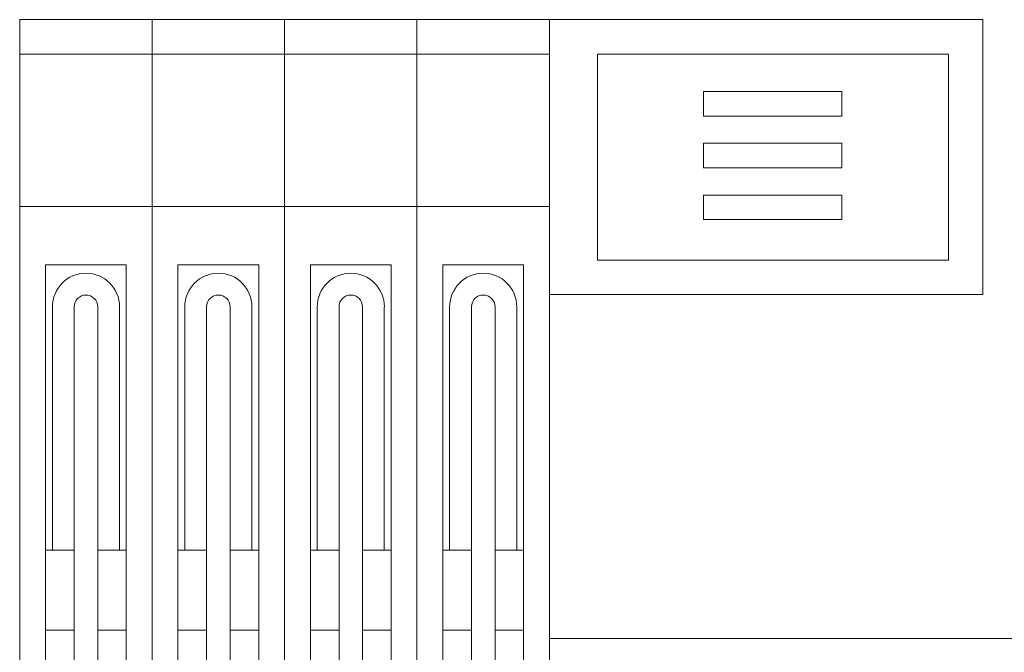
# Model space of a CAD drawing. Extents: x 256490 to 7565828, y -103950 to 5881792.
# Tile 43 of 101: x 267535 to 268966, y -72268 to -71348. Entities that reach past the tile are written whole.
import ezdxf

# ---------------------------------------------------------------- set-up
doc = ezdxf.new("R2010")
doc.units = 0
doc.header["$MEASUREMENT"] = 0
doc.layers.add('_a_widok', color=7, linetype='Continuous', lineweight=5)
doc.layers.add('linii', color=7, linetype='Continuous', lineweight=15)

# ---------------------------------------------------------------- blocks, each defined once
blk = doc.blocks.new('GFGDGD')
at = {"color": 0, "linetype": 'ByBlock', "lineweight": -2}
for p, q in [((30487, -9731.6, 0), (30487, -9331.6, 0)), ((31117, -9331.6, 0), (30487, -9331.6, 0)), ((31887, -9331.6, 0), (31117, -9331.6, 0)), ((31117, -11081.6, 0), (31117, -9331.6, 0)), ((31309.5, -9331.6, 0), (31309.5, -11081.6, 0)), ((31502, -9331.6, 0), (31502, -11081.6, 0)), ((31694.5, -9331.6, 0), (31694.5, -11081.6, 0)), ((31887, -9331.6, 0), (31887, -11081.6, 0)), ((31047, -9381.6, 0), (30537, -9381.6, 0)), ((30537, -9681.6, 0), (30537, -9381.6, 0)), ((31047, -9681.6, 0), (31047, -9381.6, 0)), ((31887, -9381.6, 0), (31117, -9381.6, 0)), ((30691.9, -9436.1, 0), (30893.2, -9436.1, 0)), ((30691.9, -9471.8, 0), (30691.9, -9436.1, 0)), ((30893.2, -9436.1, 0), (30893.2, -9471.8, 0)), ((30893.2, -9471.8, 0), (30691.9, -9471.8, 0)), ((30691.9, -9511.5, 0), (30893.2, -9511.5, 0)), ((30691.9, -9547.2, 0), (30691.9, -9511.5, 0)), ((30893.2, -9511.5, 0), (30893.2, -9547.2, 0)), ((30893.2, -9547.2, 0), (30691.9, -9547.2, 0)), ((30893.2, -9586.8, 0), (30691.9, -9586.8, 0)), ((30691.9, -9586.8, 0), (30691.9, -9622.5, 0)), ((30893.2, -9622.5, 0), (30893.2, -9586.8, 0)), ((31309.5, -9603.5, 0), (31117, -9603.5, 0)), ((31502, -9603.5, 0), (31309.5, -9603.5, 0)), ((31694.5, -9603.5, 0), (31502, -9603.5, 0)), ((31887, -9603.5, 0), (31694.5, -9603.5, 0)), ((30691.9, -9622.5, 0), (30893.2, -9622.5, 0)), ((31047, -9681.6, 0), (30537, -9681.6, 0)), ((31272, -9688.4, 0), (31154.5, -9688.4, 0)), ((31154.5, -9688.4, 0), (31154.5, -11039.5, 0)), ((31272, -9688.4, 0), (31272, -11039.5, 0)), ((31464.5, -9688.4, 0), (31347, -9688.4, 0)), ((31347, -9688.4, 0), (31347, -11039.5, 0)), ((31464.5, -9688.4, 0), (31464.5, -11039.5, 0)), ((31657, -9688.4, 0), (31539.5, -9688.4, 0)), ((31539.5, -9688.4, 0), (31539.5, -11039.5, 0)), ((31657, -9688.4, 0), (31657, -11039.5, 0)), ((31849.5, -9688.4, 0), (31732, -9688.4, 0)), ((31732, -9688.4, 0), (31732, -11039.5, 0)), ((31849.5, -9688.4, 0), (31849.5, -11039.5, 0)), ((31117, -9731.6, 0), (30487, -9731.6, 0)), ((31164.5, -9749.3, 0), (31164.5, -10103.5, 0)), ((31196.1, -9749.3, 0), (31196.1, -10998.7, 0)), ((31230.3, -9749.3, 0), (31230.3, -10998.7, 0)), ((31262, -9749.3, 0), (31262, -10103.5, 0)), ((31357, -9749.3, 0), (31357, -10103.5, 0)), ((31388.6, -9749.3, 0), (31388.6, -10998.7, 0)), ((31422.8, -9749.3, 0), (31422.8, -10998.7, 0)), ((31454.5, -9749.3, 0), (31454.5, -10103.5, 0)), ((31549.5, -9749.3, 0), (31549.5, -10103.5, 0)), ((31581.1, -9749.3, 0), (31581.1, -10998.7, 0)), ((31615.3, -9749.3, 0), (31615.3, -10998.7, 0)), ((31647, -9749.3, 0), (31647, -10103.5, 0)), ((31742, -9749.3, 0), (31742, -10103.5, 0)), ((31773.6, -9749.3, 0), (31773.6, -10998.7, 0)), ((31807.8, -9749.3, 0), (31807.8, -10998.7, 0)), ((31839.5, -9749.3, 0), (31839.5, -10103.5, 0)), ((31196.1, -10103.5, 0), (31154.5, -10103.5, 0)), ((31272, -10103.5, 0), (31230.3, -10103.5, 0)), ((31388.6, -10103.5, 0), (31347, -10103.5, 0)), ((31464.5, -10103.5, 0), (31422.8, -10103.5, 0)), ((31581.1, -10103.5, 0), (31539.5, -10103.5, 0)), ((31657, -10103.5, 0), (31615.3, -10103.5, 0)), ((31773.6, -10103.5, 0), (31732, -10103.5, 0)), ((31849.5, -10103.5, 0), (31807.8, -10103.5, 0)), ((31117, -10231.6, 0), (29984.7, -10231.6, 0)), ((31196.1, -10219.8, 0), (31154.5, -10219.8, 0)), ((31272, -10219.8, 0), (31230.3, -10219.8, 0)), ((31388.6, -10219.8, 0), (31347, -10219.8, 0)), ((31464.5, -10219.8, 0), (31422.8, -10219.8, 0)), ((31581.1, -10219.8, 0), (31539.5, -10219.8, 0)), ((31657, -10219.8, 0), (31615.3, -10219.8, 0)), ((31773.6, -10219.8, 0), (31732, -10219.8, 0)), ((31849.5, -10219.8, 0), (31807.8, -10219.8, 0))]:
    blk.add_line(p, q, dxfattribs=at)
for centre, radius in [((31213.2, -9749.3, 0), 48.8), ((31405.7, -9749.3, 0), 48.8), ((31598.2, -9749.3, 0), 48.8), ((31790.7, -9749.3, 0), 48.8), ((31213.2, -9749.3, 0), 17.1), ((31405.7, -9749.3, 0), 17.1), ((31598.2, -9749.3, 0), 17.1), ((31790.7, -9749.3, 0), 17.1)]:
    blk.add_arc(centre, radius, 0, 180, dxfattribs=at)
at = {"layer": '_a_widok', "color": 0, "linetype": 'ByBlock', "lineweight": -2}
for p, q in [((30487, -9331.6, 0), (31887, -9331.6, 0)), ((30487, -9731.6, 0), (30487, -9331.6, 0)), ((31887, -9331.6, 0), (31887, -11081.6, 0)), ((31117, -9731.6, 0), (30487, -9731.6, 0)), ((31117, -10231.6, 0), (31117, -9731.6, 0)), ((29984.7, -10231.6, 0), (31117, -10231.6, 0))]:
    blk.add_line(p, q, dxfattribs=at)
for points in [[(31117, -9731.6, 0), (31117, -9331.6, 0), (31117, -9731.6, 0)], [(31117, -9731.6, 0), (31117, -9331.6, 0), (31117, -9331.6, 0)], [(31117, -11081.6, 0), (31117, -9731.6, 0), (31117, -11081.6, 0)], [(31117, -11081.6, 0), (31117, -9731.6, 0), (31117, -10231.6, 0)]]:
    blk.add_solid(points, dxfattribs=at)

msp = doc.modelspace()

# ---------------------------------------------------------------- block references
at = {"layer": 'linii', "xscale": -1}
msp.add_blockref('GFGDGD', (299422.2, -62016, 0), dxfattribs=at)

doc.saveas('drawing.dxf')
